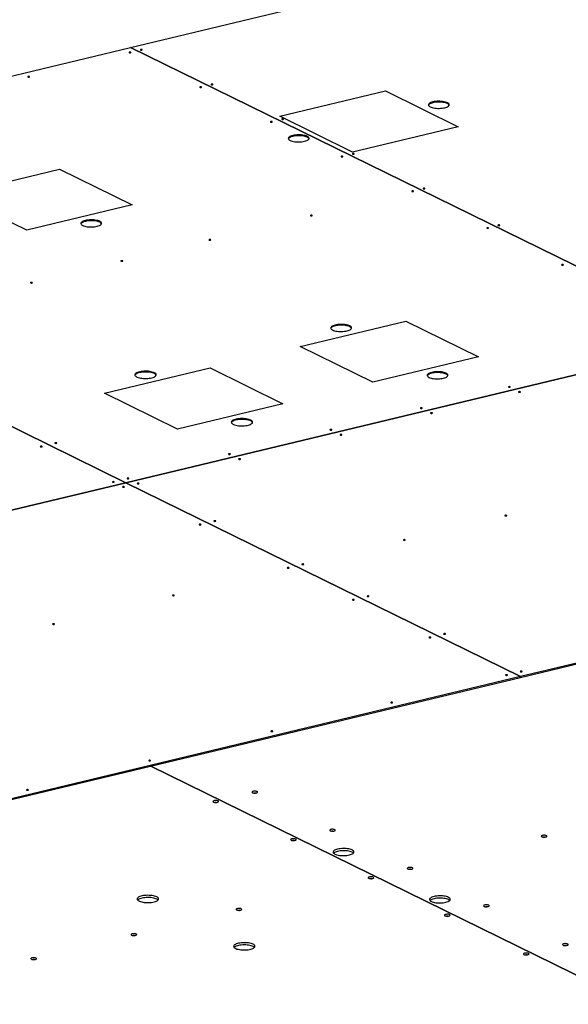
# Model space of a CAD drawing. Header units: millimetres. Extents: x 5 to 589, y 5 to 415.
# Tile 92 of 115: x 457 to 483, y 334 to 381. Entities that reach past the tile are written whole.
import ezdxf

# ---------------------------------------------------------------- set-up
doc = ezdxf.new("R2010")
doc.units = ezdxf.units.MM
doc.layers.add('TRAIT-FORT', color=4, linetype='Continuous', lineweight=25)

msp = doc.modelspace()

# ---------------------------------------------------------------- linework, layer by layer
at = {"layer": 'TRAIT-FORT', "color": 4, "linetype": 'Continuous', "lineweight": 25}
for p, q in [((462.09269, 380.16964), (494.42253, 387.91993)), ((433.28954, 373.26479), (462.09246, 380.16959)), ((462.09246, 380.16959), (490.65989, 366.14821)), ((490.66013, 366.14826), (462.09269, 380.16964)), ((462.0927, 380.16947), (462.09269, 380.16964)), ((469.26561, 376.85605), (474.34185, 378.07295)), ((474.34185, 378.07295), (477.84611, 376.353)), ((472.76987, 375.13609), (469.26561, 376.85605)), ((477.84611, 376.353), (472.76987, 375.13609)), ((453.58899, 373.09795), (458.66523, 374.31485)), ((458.66523, 374.31485), (462.16949, 372.59491)), ((433.28931, 373.26473), (461.85674, 359.24336)), ((461.85697, 359.24341), (433.28954, 373.26479)), ((457.09325, 371.378), (453.58899, 373.09795)), ((462.16949, 372.59491), (457.09325, 371.378)), ((470.24342, 365.79626), (475.31967, 367.01317)), ((475.31967, 367.01317), (478.82393, 365.29322)), ((490.65989, 366.14821), (461.85697, 359.24341)), ((461.85714, 359.24333), (490.66005, 366.14813)), ((473.74767, 364.07631), (470.24342, 365.79626)), ((478.82393, 365.29322), (473.74767, 364.07631)), ((460.83745, 363.54144), (465.91371, 364.75835)), ((465.91371, 364.75835), (469.41796, 363.03841)), ((464.3417, 361.8215), (460.83745, 363.54144)), ((469.41796, 363.03841), (464.3417, 361.8215)), ((461.85674, 359.24336), (432.23088, 352.14128)), ((432.23104, 352.1412), (461.8569, 359.24328)), ((461.85674, 359.24336), (461.85674, 359.24324)), ((461.8569, 359.24328), (480.84759, 349.92233)), ((461.85698, 359.24324), (461.85697, 359.24341)), ((480.84782, 349.92238), (461.85714, 359.24333)), ((461.85714, 359.24333), (461.85714, 359.24316)), ((509.65074, 356.82718), (480.84782, 349.92238)), ((480.848, 349.8821), (509.65092, 356.7869)), ((480.84759, 349.92233), (451.22173, 342.82025)), ((451.22191, 342.77997), (480.84777, 349.88205)), ((480.84777, 349.88205), (480.84759, 349.92233)), ((480.848, 349.8821), (480.84777, 349.88222)), ((480.84782, 349.92238), (480.848, 349.8821)), ((463.06724, 345.6196), (497.53664, 328.70144)), ((497.53711, 328.70155), (463.06771, 345.61971))]:
    msp.add_line(p, q, dxfattribs=at)
at = {"layer": 'TRAIT-FORT', "color": 4, "linetype": 'Continuous', "lineweight": 25, "flags": 128}
for points in [[(462.10202, 379.93472), (462.08922, 379.93891), (462.07264, 379.94109), (462.0548, 379.94093), (462.03843, 379.93845), (462.02601, 379.93403), (462.01943, 379.92834), (462.0197, 379.92225), (462.02678, 379.91668), (462.03958, 379.91249), (462.05616, 379.91031), (462.07399, 379.91047), (462.09037, 379.91296), (462.10279, 379.91738), (462.10936, 379.92307), (462.10909, 379.92916), (462.10202, 379.93472)], [(462.64281, 380.06436), (462.63001, 380.06855), (462.61343, 380.07073), (462.59559, 380.07057), (462.57922, 380.06809), (462.5668, 380.06367), (462.56023, 380.05798), (462.5605, 380.05189), (462.56757, 380.04633), (462.58037, 380.04213), (462.59695, 380.03995), (462.61479, 380.04012), (462.63116, 380.0426), (462.64358, 380.04702), (462.65016, 380.05271), (462.64989, 380.0588), (462.64281, 380.06436)], [(457.22312, 378.76512), (457.21031, 378.76931), (457.19373, 378.7715), (457.1759, 378.77133), (457.15953, 378.76885), (457.14711, 378.76443), (457.14053, 378.75874), (457.1408, 378.75265), (457.14788, 378.74709), (457.16068, 378.74289), (457.17726, 378.74071), (457.19509, 378.74088), (457.21147, 378.74336), (457.22389, 378.74778), (457.23046, 378.75347), (457.23019, 378.75956), (457.22312, 378.76512)], [(465.50075, 378.26657), (465.48795, 378.27076), (465.47137, 378.27294), (465.45353, 378.27277), (465.43716, 378.27029), (465.42474, 378.26587), (465.41816, 378.26018), (465.41843, 378.25409), (465.42551, 378.24853), (465.43831, 378.24434), (465.45489, 378.24216), (465.47273, 378.24232), (465.4891, 378.2448), (465.50152, 378.24922), (465.50809, 378.25491), (465.50782, 378.261), (465.50075, 378.26657)], [(466.04154, 378.39621), (466.02874, 378.4004), (466.01216, 378.40258), (465.99433, 378.40242), (465.97795, 378.39994), (465.96553, 378.39551), (465.95896, 378.38983), (465.95923, 378.38374), (465.9663, 378.37817), (465.9791, 378.37398), (465.99569, 378.3718), (466.01352, 378.37196), (466.02989, 378.37444), (466.04231, 378.37886), (466.04889, 378.38455), (466.04862, 378.39064), (466.04154, 378.39621)], [(477.32573, 377.50725), (477.28112, 377.52609), (477.22904, 377.54253), (477.17055, 377.55625), (477.10684, 377.56697), (477.03921, 377.57446), (476.96904, 377.57857), (476.89776, 377.57923), (476.82681, 377.57641), (476.75764, 377.57017), (476.69166, 377.56065), (476.63021, 377.54803), (476.57454, 377.53257), (476.52579, 377.51459), (476.48494, 377.49445), (476.45284, 377.47257), (476.43013, 377.44938), (476.41727, 377.42536), (476.41453, 377.401), (476.42197, 377.3768), (476.43942, 377.35324), (476.46655, 377.33082), (476.50278, 377.30997), (476.5474, 377.29113), (476.59948, 377.27469), (476.65797, 377.26097), (476.72167, 377.25025), (476.7893, 377.24276), (476.85947, 377.23865), (476.93076, 377.238), (477.00171, 377.24082), (477.07088, 377.24705), (477.13686, 377.25657), (477.19831, 377.26919), (477.25398, 377.28465), (477.30273, 377.30263), (477.34357, 377.32277), (477.37568, 377.34465), (477.39839, 377.36784), (477.41124, 377.39186), (477.41398, 377.41622), (477.40655, 377.44042), (477.38909, 377.46398), (477.36197, 377.48641), (477.32573, 377.50725)], [(477.32591, 377.46697), (477.2813, 377.48581), (477.22922, 377.50225), (477.17073, 377.51597), (477.10702, 377.52669), (477.03939, 377.53418), (476.96922, 377.53829), (476.89794, 377.53895), (476.82699, 377.53613), (476.75782, 377.52989), (476.69184, 377.52037), (476.63039, 377.50775), (476.57472, 377.49229), (476.52597, 377.47431), (476.48512, 377.45417), (476.45302, 377.43229), (476.43031, 377.4091), (476.41784, 377.38625)], [(468.89948, 376.59841), (468.88668, 376.6026), (468.8701, 376.60478), (468.85226, 376.60462), (468.83589, 376.60214), (468.82347, 376.59772), (468.8169, 376.59203), (468.81717, 376.58594), (468.82424, 376.58037), (468.83704, 376.57618), (468.85362, 376.574), (468.87146, 376.57416), (468.88783, 376.57665), (468.90025, 376.58107), (468.90683, 376.58676), (468.90656, 376.59285), (468.89948, 376.59841)], [(469.44028, 376.72805), (469.42747, 376.73224), (469.41089, 376.73442), (469.39306, 376.73426), (469.37668, 376.73178), (469.36426, 376.72736), (469.35769, 376.72167), (469.35796, 376.71558), (469.36503, 376.71002), (469.37784, 376.70582), (469.39442, 376.70364), (469.41225, 376.70381), (469.42863, 376.70629), (469.44105, 376.71071), (469.44762, 376.7164), (469.44735, 376.72249), (469.44028, 376.72805)], [(470.58655, 375.8917), (470.54194, 375.91054), (470.48986, 375.92698), (470.43137, 375.9407), (470.36766, 375.95141), (470.30004, 375.9589), (470.22987, 375.96302), (470.15858, 375.96367), (470.08763, 375.96085), (470.01846, 375.95462), (469.95248, 375.94509), (469.89103, 375.93248), (469.83536, 375.91702), (469.78661, 375.89904), (469.74577, 375.8789), (469.71366, 375.85701), (469.69095, 375.83383), (469.6781, 375.80981), (469.67536, 375.78545), (469.68279, 375.76125), (469.70025, 375.73769), (469.72737, 375.71526), (469.76361, 375.69442), (469.80822, 375.67558), (469.8603, 375.65913), (469.91879, 375.64542), (469.9825, 375.6347), (470.05012, 375.62721), (470.12029, 375.6231), (470.19158, 375.62244), (470.26253, 375.62526), (470.3317, 375.6315), (470.39768, 375.64102), (470.45913, 375.65364), (470.5148, 375.6691), (470.56355, 375.68708), (470.60439, 375.70722), (470.6365, 375.7291), (470.65921, 375.75229), (470.67207, 375.77631), (470.6748, 375.80067), (470.66737, 375.82487), (470.64991, 375.84843), (470.62279, 375.87085), (470.58655, 375.8917)], [(470.58673, 375.85142), (470.54212, 375.87026), (470.49004, 375.8867), (470.43155, 375.90042), (470.36784, 375.91114), (470.30022, 375.91863), (470.23005, 375.92274), (470.15876, 375.92339), (470.08781, 375.92057), (470.01864, 375.91434), (469.95266, 375.90481), (469.89121, 375.8922), (469.83554, 375.87674), (469.78679, 375.85876), (469.74595, 375.83862), (469.71384, 375.81673), (469.69113, 375.79355), (469.67866, 375.7707)], [(472.29821, 374.93026), (472.28541, 374.93445), (472.26883, 374.93663), (472.251, 374.93647), (472.23462, 374.93398), (472.2222, 374.92956), (472.21563, 374.92387), (472.2159, 374.91778), (472.22297, 374.91222), (472.23577, 374.90803), (472.25236, 374.90585), (472.27019, 374.90601), (472.28656, 374.90849), (472.29898, 374.91291), (472.30556, 374.9186), (472.30529, 374.92469), (472.29821, 374.93026)], [(472.83901, 375.0599), (472.82621, 375.06409), (472.80962, 375.06627), (472.79179, 375.06611), (472.77542, 375.06363), (472.763, 375.0592), (472.75642, 375.05352), (472.75669, 375.04743), (472.76377, 375.04186), (472.77657, 375.03767), (472.79315, 375.03549), (472.81098, 375.03565), (472.82736, 375.03813), (472.83978, 375.04255), (472.84635, 375.04824), (472.84608, 375.05433), (472.83901, 375.0599)], [(475.69695, 373.2621), (475.68414, 373.26629), (475.66756, 373.26847), (475.64973, 373.26831), (475.63335, 373.26583), (475.62093, 373.26141), (475.61436, 373.25572), (475.61463, 373.24963), (475.6217, 373.24406), (475.63451, 373.23987), (475.65109, 373.23769), (475.66892, 373.23785), (475.6853, 373.24034), (475.69771, 373.24476), (475.70429, 373.25045), (475.70402, 373.25654), (475.69695, 373.2621)], [(476.23774, 373.39174), (476.22494, 373.39593), (476.20836, 373.39812), (476.19052, 373.39795), (476.17415, 373.39547), (476.16173, 373.39105), (476.15515, 373.38536), (476.15542, 373.37927), (476.1625, 373.37371), (476.1753, 373.36951), (476.19188, 373.36733), (476.20972, 373.3675), (476.22609, 373.36998), (476.23851, 373.3744), (476.24508, 373.38009), (476.24481, 373.38618), (476.23774, 373.39174)], [(470.81804, 372.0925), (470.80524, 372.0967), (470.78866, 372.09888), (470.77083, 372.09871), (470.75445, 372.09623), (470.74203, 372.09181), (470.73546, 372.08612), (470.73573, 372.08003), (470.7428, 372.07447), (470.75561, 372.07028), (470.77219, 372.0681), (470.79002, 372.06826), (470.80639, 372.07074), (470.81881, 372.07516), (470.82539, 372.08085), (470.82512, 372.08694), (470.81804, 372.0925)], [(460.60984, 371.8056), (460.56523, 371.82443), (460.51315, 371.84088), (460.45466, 371.8546), (460.39095, 371.86531), (460.32332, 371.8728), (460.25315, 371.87692), (460.18187, 371.87757), (460.11092, 371.87475), (460.04175, 371.86852), (459.97577, 371.85899), (459.91432, 371.84637), (459.85865, 371.83092), (459.8099, 371.81294), (459.76905, 371.7928), (459.73695, 371.77091), (459.71424, 371.74773), (459.70138, 371.72371), (459.69864, 371.69935), (459.70608, 371.67515), (459.72353, 371.65159), (459.75066, 371.62916), (459.78689, 371.60832), (459.83151, 371.58948), (459.88359, 371.57303), (459.94208, 371.55931), (460.00578, 371.5486), (460.07341, 371.54111), (460.14358, 371.537), (460.21487, 371.53634), (460.28582, 371.53916), (460.35499, 371.5454), (460.42097, 371.55492), (460.48242, 371.56754), (460.53809, 371.583), (460.58684, 371.60098), (460.62768, 371.62112), (460.65978, 371.643), (460.6825, 371.66619), (460.69535, 371.69021), (460.69809, 371.71456), (460.69065, 371.73877), (460.6732, 371.76232), (460.64608, 371.78475), (460.60984, 371.8056)], [(460.61002, 371.76532), (460.56541, 371.78416), (460.51333, 371.8006), (460.45484, 371.81432), (460.39113, 371.82503), (460.3235, 371.83252), (460.25333, 371.83664), (460.18205, 371.83729), (460.1111, 371.83447), (460.04193, 371.82824), (459.97595, 371.81871), (459.9145, 371.80609), (459.85883, 371.79064), (459.81008, 371.77266), (459.76923, 371.75252), (459.73713, 371.73063), (459.71442, 371.70745), (459.70195, 371.6846)], [(479.83884, 371.62426), (479.82604, 371.62845), (479.80946, 371.63063), (479.79162, 371.63047), (479.77525, 371.62799), (479.76283, 371.62357), (479.75625, 371.61788), (479.75652, 371.61179), (479.7636, 371.60623), (479.7764, 371.60203), (479.79298, 371.59985), (479.81082, 371.60002), (479.82719, 371.6025), (479.83961, 371.60692), (479.84618, 371.61261), (479.84591, 371.6187), (479.83884, 371.62426)], [(479.29805, 371.49462), (479.28524, 371.49881), (479.26866, 371.50099), (479.25083, 371.50083), (479.23446, 371.49835), (479.22204, 371.49393), (479.21546, 371.48824), (479.21573, 371.48215), (479.22281, 371.47658), (479.23561, 371.47239), (479.25219, 371.47021), (479.27002, 371.47037), (479.2864, 371.47286), (479.29882, 371.47728), (479.30539, 371.48297), (479.30512, 371.48906), (479.29805, 371.49462)], [(465.93914, 370.92291), (465.92634, 370.9271), (465.90976, 370.92928), (465.89193, 370.92912), (465.87555, 370.92664), (465.86313, 370.92221), (465.85656, 370.91652), (465.85683, 370.91043), (465.8639, 370.90487), (465.8767, 370.90068), (465.89328, 370.8985), (465.91112, 370.89866), (465.92749, 370.90114), (465.93991, 370.90556), (465.94649, 370.91125), (465.94622, 370.91734), (465.93914, 370.92291)], [(461.70684, 369.90832), (461.69404, 369.91251), (461.67746, 369.91469), (461.65963, 369.91453), (461.64325, 369.91204), (461.63083, 369.90762), (461.62426, 369.90193), (461.62453, 369.89584), (461.6316, 369.89028), (461.6444, 369.88609), (461.66098, 369.88391), (461.67882, 369.88407), (461.69519, 369.88655), (461.70761, 369.89097), (461.71419, 369.89666), (461.71392, 369.90275), (461.70684, 369.90832)], [(482.89915, 369.72714), (482.88634, 369.73133), (482.86976, 369.73351), (482.85193, 369.73335), (482.83556, 369.73087), (482.82314, 369.72645), (482.81656, 369.72076), (482.81683, 369.71467), (482.82391, 369.7091), (482.83671, 369.70491), (482.85329, 369.70273), (482.87112, 369.70289), (482.8875, 369.70537), (482.89992, 369.7098), (482.90649, 369.71548), (482.90622, 369.72157), (482.89915, 369.72714)], [(457.35698, 368.86554), (457.34418, 368.86973), (457.3276, 368.87192), (457.30976, 368.87175), (457.29339, 368.86927), (457.28097, 368.86485), (457.27439, 368.85916), (457.27466, 368.85307), (457.28174, 368.84751), (457.29454, 368.84331), (457.31112, 368.84113), (457.32896, 368.8413), (457.34533, 368.84378), (457.35775, 368.8482), (457.36432, 368.85389), (457.36405, 368.85998), (457.35698, 368.86554)], [(472.62863, 366.78088), (472.58402, 366.79972), (472.53194, 366.81617), (472.47345, 366.82989), (472.40974, 366.8406), (472.34211, 366.84809), (472.27194, 366.8522), (472.20066, 366.85286), (472.12971, 366.85004), (472.06054, 366.8438), (471.99456, 366.83428), (471.93311, 366.82166), (471.87744, 366.8062), (471.82869, 366.78822), (471.78784, 366.76808), (471.75574, 366.7462), (471.73303, 366.72301), (471.72017, 366.69899), (471.71743, 366.67464), (471.72487, 366.65043), (471.74232, 366.62688), (471.76945, 366.60445), (471.80568, 366.5836), (471.8503, 366.56476), (471.90238, 366.54832), (471.96087, 366.5346), (472.02457, 366.52389), (472.0922, 366.5164), (472.16237, 366.51228), (472.23366, 366.51163), (472.30461, 366.51445), (472.37378, 366.52068), (472.43976, 366.53021), (472.50121, 366.54283), (472.55688, 366.55828), (472.60563, 366.57626), (472.64647, 366.5964), (472.67858, 366.61829), (472.70129, 366.64147), (472.71414, 366.66549), (472.71688, 366.68985), (472.70945, 366.71405), (472.69199, 366.73761), (472.66487, 366.76004), (472.62863, 366.78088)], [(472.62881, 366.7406), (472.5842, 366.75944), (472.53212, 366.77589), (472.47363, 366.78961), (472.40992, 366.80032), (472.34229, 366.80781), (472.27212, 366.81192), (472.20084, 366.81258), (472.12989, 366.80976), (472.06072, 366.80352), (471.99474, 366.794), (471.93329, 366.78138), (471.87762, 366.76592), (471.82887, 366.74794), (471.78802, 366.7278), (471.75592, 366.70592), (471.73321, 366.68273), (471.72074, 366.65988)], [(463.23202, 364.52828), (463.18724, 364.54725), (463.1351, 364.56387), (463.0766, 364.57783), (463.01289, 364.58885), (462.9452, 364.59672), (462.87487, 364.60127), (462.80324, 364.60244), (462.73173, 364.60018), (462.66171, 364.59455), (462.59456, 364.58566), (462.53157, 364.57367), (462.47399, 364.55883), (462.42292, 364.54141), (462.37936, 364.52177), (462.34415, 364.50028), (462.318, 364.47735), (462.30139, 364.45345), (462.29466, 364.42902), (462.29794, 364.40456), (462.31116, 364.38052), (462.33407, 364.35739), (462.36621, 364.33561), (462.40697, 364.3156), (462.45556, 364.29776), (462.51101, 364.28243), (462.57227, 364.26991), (462.63812, 364.26045), (462.7073, 364.25422), (462.77846, 364.25135), (462.8502, 364.2519), (462.92114, 364.25585), (462.98989, 364.26313), (463.05512, 364.2736), (463.11555, 364.28705), (463.17001, 364.30321), (463.21745, 364.32179), (463.25692, 364.34241), (463.28768, 364.36467), (463.30911, 364.38814), (463.32081, 364.41236), (463.32254, 364.43687), (463.31427, 364.46118), (463.29616, 364.48482), (463.26857, 364.50733), (463.23202, 364.52828)], [(463.2322, 364.488), (463.18742, 364.50697), (463.13528, 364.52359), (463.07678, 364.53755), (463.01307, 364.54857), (462.94538, 364.55644), (462.87505, 364.56099), (462.80342, 364.56216), (462.73191, 364.5599), (462.66189, 364.55427), (462.59474, 364.54538), (462.53175, 364.53339), (462.47417, 364.51855), (462.4231, 364.50113), (462.37954, 364.48149), (462.34433, 364.46), (462.31818, 364.43707), (462.30157, 364.41317), (462.29799, 364.4044)], [(477.26663, 364.50448), (477.22202, 364.52331), (477.16993, 364.53976), (477.11145, 364.55348), (477.04774, 364.56419), (476.98011, 364.57168), (476.90994, 364.5758), (476.83866, 364.57645), (476.7677, 364.57363), (476.69854, 364.5674), (476.63255, 364.55787), (476.5711, 364.54525), (476.51544, 364.5298), (476.46668, 364.51181), (476.42584, 364.49168), (476.39374, 364.46979), (476.37103, 364.4466), (476.35817, 364.42259), (476.35543, 364.39823), (476.36287, 364.37402), (476.38032, 364.35047), (476.40744, 364.32804), (476.44368, 364.30719), (476.48829, 364.28836), (476.54038, 364.27191), (476.59886, 364.25819), (476.66257, 364.24748), (476.7302, 364.23999), (476.80037, 364.23587), (476.87165, 364.23522), (476.9426, 364.23804), (477.01177, 364.24428), (477.07776, 364.2538), (477.13921, 364.26642), (477.19487, 364.28188), (477.24363, 364.29986), (477.28447, 364.31999), (477.31657, 364.34188), (477.33928, 364.36507), (477.35214, 364.38908), (477.35488, 364.41344), (477.34744, 364.43765), (477.32999, 364.4612), (477.30286, 364.48363), (477.26663, 364.50448)], [(477.26681, 364.4642), (477.2222, 364.48303), (477.17011, 364.49948), (477.11162, 364.5132), (477.04792, 364.52391), (476.98029, 364.5314), (476.91012, 364.53552), (476.83883, 364.53617), (476.76788, 364.53335), (476.69871, 364.52712), (476.63273, 364.51759), (476.57128, 364.50497), (476.51562, 364.48952), (476.46686, 364.47154), (476.42602, 364.4514), (476.39392, 364.42951), (476.37121, 364.40632), (476.35874, 364.38348)], [(480.34355, 363.85298), (480.33074, 363.85717), (480.31416, 363.85936), (480.29633, 363.85919), (480.27995, 363.85671), (480.26753, 363.85229), (480.26096, 363.8466), (480.26123, 363.84051), (480.2683, 363.83495), (480.28111, 363.83075), (480.29769, 363.82857), (480.31552, 363.82874), (480.3319, 363.83122), (480.34432, 363.83564), (480.35089, 363.84133), (480.35062, 363.84742), (480.34355, 363.85298)], [(480.83049, 363.61398), (480.81769, 363.61817), (480.80111, 363.62035), (480.78327, 363.62019), (480.7669, 363.61771), (480.75448, 363.61329), (480.7479, 363.6076), (480.74817, 363.60151), (480.75525, 363.59595), (480.76805, 363.59175), (480.78463, 363.58957), (480.80247, 363.58974), (480.81884, 363.59222), (480.83126, 363.59664), (480.83784, 363.60233), (480.83757, 363.60842), (480.83049, 363.61398)], [(476.11125, 362.83839), (476.09844, 362.84258), (476.08186, 362.84476), (476.06403, 362.8446), (476.04765, 362.84212), (476.03523, 362.8377), (476.02866, 362.83201), (476.02893, 362.82592), (476.036, 362.82036), (476.04881, 362.81616), (476.06539, 362.81398), (476.08322, 362.81415), (476.0996, 362.81663), (476.11202, 362.82105), (476.11859, 362.82674), (476.11832, 362.83283), (476.11125, 362.83839)], [(476.59819, 362.59939), (476.58539, 362.60358), (476.56881, 362.60576), (476.55097, 362.6056), (476.5346, 362.60312), (476.52218, 362.5987), (476.5156, 362.59301), (476.51587, 362.58692), (476.52295, 362.58136), (476.53575, 362.57716), (476.55233, 362.57498), (476.57017, 362.57515), (476.58654, 362.57763), (476.59896, 362.58205), (476.60554, 362.58774), (476.60527, 362.59383), (476.59819, 362.59939)], [(467.87002, 362.25187), (467.82524, 362.27084), (467.77309, 362.28747), (467.7146, 362.30142), (467.65088, 362.31244), (467.5832, 362.32031), (467.51286, 362.32487), (467.44124, 362.32603), (467.36972, 362.32377), (467.29971, 362.31814), (467.23256, 362.30925), (467.16957, 362.29726), (467.11198, 362.28242), (467.06091, 362.26501), (467.01735, 362.24536), (466.98215, 362.22387), (466.95599, 362.20095), (466.93939, 362.17704), (466.93266, 362.15262), (466.93594, 362.12815), (466.94916, 362.10412), (466.97206, 362.08098), (467.00421, 362.0592), (467.04497, 362.0392), (467.09355, 362.02135), (467.14901, 362.00602), (467.21026, 361.9935), (467.27612, 361.98404), (467.3453, 361.97781), (467.41645, 361.97494), (467.4882, 361.97549), (467.55914, 361.97944), (467.62789, 361.98672), (467.69312, 361.99719), (467.75355, 362.01064), (467.80801, 362.02681), (467.85544, 362.04538), (467.89492, 362.066), (467.92567, 362.08826), (467.94711, 362.11173), (467.9588, 362.13596), (467.96053, 362.16046), (467.95227, 362.18477), (467.93416, 362.20841), (467.90656, 362.23092), (467.87002, 362.25187)], [(467.8702, 362.21159), (467.82542, 362.23056), (467.77327, 362.24719), (467.71478, 362.26114), (467.65106, 362.27216), (467.58338, 362.28003), (467.51304, 362.28459), (467.44142, 362.28575), (467.3699, 362.28349), (467.29989, 362.27787), (467.23274, 362.26897), (467.16975, 362.25698), (467.11216, 362.24214), (467.06109, 362.22473), (467.01753, 362.20508), (466.98233, 362.18359), (466.95617, 362.16067), (466.93957, 362.13676), (466.93599, 362.12799)], [(471.76138, 361.79562), (471.74858, 361.79981), (471.732, 361.80199), (471.71416, 361.80183), (471.69779, 361.79935), (471.68537, 361.79493), (471.6788, 361.78924), (471.67907, 361.78315), (471.68614, 361.77758), (471.69894, 361.77339), (471.71552, 361.77121), (471.73336, 361.77137), (471.74973, 361.77385), (471.76215, 361.77828), (471.76873, 361.78396), (471.76846, 361.79006), (471.76138, 361.79562)], [(458.53462, 361.15905), (458.52182, 361.16324), (458.50524, 361.16542), (458.4874, 361.16526), (458.47103, 361.16278), (458.45861, 361.15835), (458.45204, 361.15267), (458.45231, 361.14658), (458.45938, 361.14101), (458.47218, 361.13682), (458.48876, 361.13464), (458.5066, 361.1348), (458.52297, 361.13728), (458.53539, 361.1417), (458.54197, 361.14739), (458.5417, 361.15348), (458.53462, 361.15905)], [(472.24833, 361.55662), (472.23552, 361.56081), (472.21894, 361.56299), (472.20111, 361.56283), (472.18474, 361.56035), (472.17232, 361.55593), (472.16574, 361.55024), (472.16601, 361.54415), (472.17309, 361.53858), (472.18589, 361.53439), (472.20247, 361.53221), (472.2203, 361.53237), (472.23668, 361.53485), (472.2491, 361.53928), (472.25567, 361.54496), (472.2554, 361.55105), (472.24833, 361.55662)], [(457.82924, 360.98995), (457.81644, 360.99414), (457.79986, 360.99632), (457.78202, 360.99616), (457.76565, 360.99368), (457.75323, 360.98926), (457.74665, 360.98357), (457.74692, 360.97748), (457.754, 360.97191), (457.7668, 360.96772), (457.78338, 360.96554), (457.80121, 360.9657), (457.81759, 360.96818), (457.83001, 360.97261), (457.83658, 360.97829), (457.83631, 360.98439), (457.82924, 360.98995)], [(466.88248, 360.62602), (466.86968, 360.63021), (466.8531, 360.63239), (466.83526, 360.63223), (466.81889, 360.62975), (466.80647, 360.62533), (466.79989, 360.61964), (466.80016, 360.61355), (466.80724, 360.60799), (466.82004, 360.60379), (466.83662, 360.60161), (466.85446, 360.60178), (466.87083, 360.60426), (466.88325, 360.60868), (466.88983, 360.61437), (466.88956, 360.62046), (466.88248, 360.62602)], [(467.36943, 360.38702), (467.35662, 360.39121), (467.34004, 360.39339), (467.32221, 360.39323), (467.30583, 360.39075), (467.29341, 360.38633), (467.28684, 360.38064), (467.28711, 360.37455), (467.29418, 360.36898), (467.30699, 360.36479), (467.32357, 360.36261), (467.3414, 360.36278), (467.35778, 360.36526), (467.3702, 360.36968), (467.37677, 360.37537), (467.3765, 360.38146), (467.36943, 360.38702)], [(461.2982, 359.28733), (461.28539, 359.29152), (461.26881, 359.2937), (461.25098, 359.29354), (461.23461, 359.29106), (461.22219, 359.28663), (461.21561, 359.28094), (461.21588, 359.27485), (461.22296, 359.26929), (461.23576, 359.2651), (461.25234, 359.26292), (461.27017, 359.26308), (461.28655, 359.26556), (461.29897, 359.26998), (461.30554, 359.27567), (461.30527, 359.28176), (461.2982, 359.28733)], [(462.00358, 359.45643), (461.99078, 359.46062), (461.9742, 359.4628), (461.95636, 359.46263), (461.93999, 359.46015), (461.92757, 359.45573), (461.92099, 359.45004), (461.92126, 359.44395), (461.92834, 359.43839), (461.94114, 359.4342), (461.95772, 359.43202), (461.97556, 359.43218), (461.99193, 359.43466), (462.00435, 359.43908), (462.01092, 359.44477), (462.01065, 359.45086), (462.00358, 359.45643)], [(461.78514, 359.04833), (461.77234, 359.05252), (461.75576, 359.0547), (461.73792, 359.05454), (461.72155, 359.05205), (461.70913, 359.04763), (461.70255, 359.04194), (461.70283, 359.03585), (461.7099, 359.03029), (461.7227, 359.0261), (461.73928, 359.02392), (461.75712, 359.02408), (461.77349, 359.02656), (461.78591, 359.03098), (461.79249, 359.03667), (461.79222, 359.04276), (461.78514, 359.04833)], [(462.49052, 359.21742), (462.47772, 359.22162), (462.46114, 359.2238), (462.44331, 359.22363), (462.42693, 359.22115), (462.41451, 359.21673), (462.40794, 359.21104), (462.40821, 359.20495), (462.41528, 359.19939), (462.42809, 359.1952), (462.44467, 359.19302), (462.4625, 359.19318), (462.47887, 359.19566), (462.49129, 359.20008), (462.49787, 359.20577), (462.4976, 359.21186), (462.49052, 359.21742)], [(466.17507, 357.40899), (466.16227, 357.41318), (466.14569, 357.41536), (466.12786, 357.41519), (466.11148, 357.41271), (466.09906, 357.40829), (466.09249, 357.4026), (466.09276, 357.39651), (466.09983, 357.39095), (466.11263, 357.38676), (466.12922, 357.38458), (466.14705, 357.38474), (466.16342, 357.38722), (466.17584, 357.39164), (466.18242, 357.39733), (466.18215, 357.40342), (466.17507, 357.40899)], [(480.17104, 357.66802), (480.15824, 357.67221), (480.14166, 357.67439), (480.12383, 357.67422), (480.10745, 357.67174), (480.09503, 357.66732), (480.08846, 357.66163), (480.08873, 357.65554), (480.0958, 357.64998), (480.10861, 357.64579), (480.12519, 357.64361), (480.14302, 357.64377), (480.15939, 357.64625), (480.17181, 357.65067), (480.17839, 357.65636), (480.17812, 357.66245), (480.17104, 357.66802)], [(465.46969, 357.23989), (465.45689, 357.24408), (465.44031, 357.24626), (465.42247, 357.2461), (465.4061, 357.24362), (465.39368, 357.23919), (465.3871, 357.2335), (465.38737, 357.22741), (465.39445, 357.22185), (465.40725, 357.21766), (465.42383, 357.21548), (465.44167, 357.21564), (465.45804, 357.21812), (465.47046, 357.22254), (465.47704, 357.22823), (465.47677, 357.23432), (465.46969, 357.23989)], [(475.29214, 356.49842), (475.27934, 356.50261), (475.26276, 356.50479), (475.24493, 356.50463), (475.22855, 356.50215), (475.21613, 356.49772), (475.20956, 356.49204), (475.20983, 356.48595), (475.2169, 356.48038), (475.2297, 356.47619), (475.24629, 356.47401), (475.26412, 356.47417), (475.28049, 356.47665), (475.29291, 356.48107), (475.29949, 356.48676), (475.29922, 356.49285), (475.29214, 356.49842)], [(469.70786, 355.15972), (469.69506, 355.16391), (469.67848, 355.16609), (469.66064, 355.16593), (469.64427, 355.16345), (469.63185, 355.15903), (469.62527, 355.15334), (469.62554, 355.14725), (469.63262, 355.14169), (469.64542, 355.13749), (469.662, 355.13531), (469.67984, 355.13548), (469.69621, 355.13796), (469.70863, 355.14238), (469.7152, 355.14807), (469.71493, 355.15416), (469.70786, 355.15972)], [(470.41324, 355.32882), (470.40044, 355.33301), (470.38386, 355.33519), (470.36603, 355.33503), (470.34965, 355.33255), (470.33723, 355.32813), (470.33066, 355.32244), (470.33093, 355.31635), (470.338, 355.31078), (470.3508, 355.30659), (470.36738, 355.30441), (470.38522, 355.30457), (470.40159, 355.30706), (470.41401, 355.31148), (470.42059, 355.31717), (470.42032, 355.32326), (470.41324, 355.32882)], [(464.18236, 353.83512), (464.16955, 353.83931), (464.15297, 353.84149), (464.13514, 353.84133), (464.11877, 353.83885), (464.10635, 353.83443), (464.09977, 353.82874), (464.10004, 353.82265), (464.10712, 353.81708), (464.11992, 353.81289), (464.1365, 353.81071), (464.15433, 353.81087), (464.17071, 353.81335), (464.18313, 353.81777), (464.1897, 353.82346), (464.18943, 353.82955), (464.18236, 353.83512)], [(472.83879, 353.62301), (472.82599, 353.6272), (472.80941, 353.62938), (472.79157, 353.62922), (472.7752, 353.62674), (472.76278, 353.62232), (472.7562, 353.61663), (472.75647, 353.61054), (472.76355, 353.60497), (472.77635, 353.60078), (472.79293, 353.5986), (472.81077, 353.59876), (472.82714, 353.60124), (472.83956, 353.60567), (472.84613, 353.61135), (472.84586, 353.61744), (472.83879, 353.62301)], [(473.54417, 353.79211), (473.53137, 353.7963), (473.51479, 353.79848), (473.49696, 353.79832), (473.48058, 353.79584), (473.46816, 353.79141), (473.46159, 353.78573), (473.46186, 353.77963), (473.46893, 353.77407), (473.48173, 353.76988), (473.49831, 353.7677), (473.51615, 353.76786), (473.53252, 353.77034), (473.54494, 353.77476), (473.55152, 353.78045), (473.55125, 353.78654), (473.54417, 353.79211)], [(458.42173, 352.45415), (458.40892, 352.45834), (458.39234, 352.46052), (458.37451, 352.46036), (458.35814, 352.45788), (458.34572, 352.45346), (458.33914, 352.44777), (458.33941, 352.44168), (458.34649, 352.43611), (458.35929, 352.43192), (458.37587, 352.42974), (458.3937, 352.4299), (458.41008, 352.43238), (458.4225, 352.4368), (458.42907, 352.44249), (458.4288, 352.44858), (458.42173, 352.45415)], [(476.52334, 351.81457), (476.51054, 351.81876), (476.49396, 351.82094), (476.47612, 351.82078), (476.45975, 351.8183), (476.44733, 351.81388), (476.44075, 351.80819), (476.44102, 351.8021), (476.4481, 351.79653), (476.4609, 351.79234), (476.47748, 351.79016), (476.49532, 351.79032), (476.51169, 351.79281), (476.52411, 351.79723), (476.53068, 351.80292), (476.53041, 351.80901), (476.52334, 351.81457)], [(477.22872, 351.98367), (477.21592, 351.98786), (477.19934, 351.99004), (477.18151, 351.98988), (477.16513, 351.9874), (477.15271, 351.98298), (477.14614, 351.97729), (477.14641, 351.9712), (477.15348, 351.96563), (477.16628, 351.96144), (477.18286, 351.95926), (477.2007, 351.95942), (477.21707, 351.9619), (477.22949, 351.96632), (477.23607, 351.97201), (477.2358, 351.9781), (477.22872, 351.98367)], [(480.20789, 350.00613), (480.19509, 350.01032), (480.17851, 350.0125), (480.16067, 350.01234), (480.1443, 350.00986), (480.13188, 350.00544), (480.1253, 349.99975), (480.12557, 349.99366), (480.13265, 349.98809), (480.14545, 349.9839), (480.16203, 349.98172), (480.17986, 349.98189), (480.19624, 349.98437), (480.20866, 349.98879), (480.21523, 349.99448), (480.21496, 350.00057), (480.20789, 350.00613)], [(480.91327, 350.17523), (480.90047, 350.17942), (480.88389, 350.1816), (480.86605, 350.18144), (480.84968, 350.17896), (480.83726, 350.17454), (480.83069, 350.16885), (480.83096, 350.16276), (480.83803, 350.15719), (480.85083, 350.153), (480.86741, 350.15082), (480.88525, 350.15098), (480.90162, 350.15346), (480.91404, 350.15789), (480.92062, 350.16357), (480.92035, 350.16967), (480.91327, 350.17523)], [(474.68239, 348.68153), (474.66958, 348.68572), (474.653, 348.6879), (474.63517, 348.68774), (474.6188, 348.68526), (474.60638, 348.68083), (474.5998, 348.67514), (474.60007, 348.66905), (474.60714, 348.66349), (474.61995, 348.6593), (474.63653, 348.65712), (474.65436, 348.65728), (474.67074, 348.65976), (474.68316, 348.66418), (474.68973, 348.66987), (474.68946, 348.67596), (474.68239, 348.68153)], [(468.92176, 347.30056), (468.90895, 347.30475), (468.89237, 347.30693), (468.87454, 347.30677), (468.85816, 347.30429), (468.84574, 347.29986), (468.83917, 347.29417), (468.83944, 347.28808), (468.84651, 347.28252), (468.85932, 347.27833), (468.8759, 347.27615), (468.89373, 347.27631), (468.91011, 347.27879), (468.92253, 347.28321), (468.9291, 347.2889), (468.92883, 347.29499), (468.92176, 347.30056)], [(463.04356, 345.8914), (463.03076, 345.8956), (463.01418, 345.89778), (462.99634, 345.89761), (462.97997, 345.89513), (462.96755, 345.89071), (462.96098, 345.88502), (462.96125, 345.87893), (462.96832, 345.87337), (462.98112, 345.86918), (462.9977, 345.867), (463.01554, 345.86716), (463.03191, 345.86964), (463.04433, 345.87406), (463.05091, 345.87975), (463.05064, 345.88584), (463.04356, 345.8914)], [(457.16537, 344.48225), (457.15256, 344.48644), (457.13598, 344.48862), (457.11815, 344.48846), (457.10178, 344.48598), (457.08936, 344.48156), (457.08278, 344.47587), (457.08305, 344.46978), (457.09013, 344.46421), (457.10293, 344.46002), (457.11951, 344.45784), (457.13734, 344.458), (457.15372, 344.46049), (457.16614, 344.46491), (457.17271, 344.4706), (457.17244, 344.47669), (457.16537, 344.48225)], [(468.17727, 344.39464), (468.1513, 344.40412), (468.11848, 344.41068), (468.08147, 344.41379), (468.04327, 344.41321), (468.00698, 344.40898), (467.97552, 344.40144), (467.95146, 344.3912), (467.93674, 344.3791), (467.93255, 344.3661), (467.93923, 344.35328), (467.95625, 344.34166), (467.98222, 344.33218), (468.01504, 344.32562), (468.05205, 344.3225), (468.09025, 344.32308), (468.12654, 344.32731), (468.158, 344.33486), (468.18206, 344.34509), (468.19678, 344.3572), (468.20097, 344.37019), (468.19429, 344.38302), (468.17727, 344.39464)], [(466.29625, 343.94371), (466.27028, 343.95319), (466.23746, 343.95975), (466.20045, 343.96286), (466.16225, 343.96228), (466.12595, 343.95805), (466.0945, 343.95051), (466.07044, 343.94027), (466.05571, 343.92817), (466.05153, 343.91518), (466.05821, 343.90235), (466.07523, 343.89073), (466.1012, 343.88125), (466.13401, 343.87469), (466.17102, 343.87157), (466.20922, 343.87215), (466.24552, 343.87639), (466.27698, 343.88393), (466.30104, 343.89416), (466.31576, 343.90627), (466.31995, 343.91926), (466.31326, 343.93209), (466.29625, 343.94371)], [(471.91051, 342.5623), (471.88454, 342.57178), (471.85173, 342.57834), (471.81472, 342.58145), (471.77652, 342.58087), (471.74022, 342.57664), (471.70876, 342.5691), (471.6847, 342.55886), (471.66998, 342.54676), (471.66579, 342.53377), (471.67248, 342.52094), (471.68949, 342.50932), (471.71546, 342.49984), (471.74828, 342.49328), (471.78529, 342.49016), (471.82349, 342.49074), (471.85979, 342.49498), (471.89124, 342.50252), (471.91531, 342.51275), (471.93003, 342.52486), (471.93422, 342.53785), (471.92753, 342.55068), (471.91051, 342.5623)], [(482.08626, 342.27439), (482.06029, 342.28387), (482.02747, 342.29043), (481.99046, 342.29355), (481.95226, 342.29297), (481.91596, 342.28873), (481.88451, 342.28119), (481.86045, 342.27096), (481.84573, 342.25885), (481.84154, 342.24586), (481.84822, 342.23303), (481.86524, 342.22141), (481.89121, 342.21193), (481.92403, 342.20537), (481.96103, 342.20225), (481.99924, 342.20284), (482.03553, 342.20707), (482.06699, 342.21461), (482.09105, 342.22485), (482.10577, 342.23695), (482.10996, 342.24994), (482.10328, 342.26277), (482.08626, 342.27439)], [(470.02949, 342.11137), (470.00352, 342.12085), (469.9707, 342.12741), (469.9337, 342.13053), (469.89549, 342.12994), (469.8592, 342.12571), (469.82774, 342.11817), (469.80368, 342.10793), (469.78896, 342.09583), (469.78477, 342.08284), (469.79145, 342.07001), (469.80847, 342.05839), (469.83444, 342.04891), (469.86726, 342.04235), (469.90427, 342.03923), (469.94247, 342.03981), (469.97877, 342.04405), (470.01022, 342.05159), (470.03428, 342.06182), (470.049, 342.07393), (470.05319, 342.08692), (470.04651, 342.09975), (470.02949, 342.11137)], [(472.74118, 341.58618), (472.69656, 341.60502), (472.64448, 341.62146), (472.58599, 341.63518), (472.52229, 341.6459), (472.45466, 341.65339), (472.38449, 341.6575), (472.3132, 341.65815), (472.24225, 341.65533), (472.17308, 341.6491), (472.1071, 341.63958), (472.04565, 341.62696), (471.98998, 341.6115), (471.94123, 341.59352), (471.90039, 341.57338), (471.86828, 341.5515), (471.84557, 341.52831), (471.83272, 341.50429), (471.82998, 341.47993), (471.83741, 341.45573), (471.85487, 341.43217), (471.88199, 341.40974), (471.91823, 341.3889), (471.96284, 341.37006), (472.01492, 341.35362), (472.07341, 341.3399), (472.13712, 341.32918), (472.20474, 341.32169), (472.27492, 341.31758), (472.3462, 341.31692), (472.41715, 341.31974), (472.48632, 341.32598), (472.5523, 341.3355), (472.61375, 341.34812), (472.66942, 341.36358), (472.71817, 341.38156), (472.75902, 341.4017), (472.79112, 341.42358), (472.81383, 341.44677), (472.82669, 341.47079), (472.82943, 341.49515), (472.82199, 341.51935), (472.80453, 341.54291), (472.77741, 341.56533), (472.74118, 341.58618)], [(472.74166, 341.47877), (472.69704, 341.4976), (472.64496, 341.51405), (472.58647, 341.52777), (472.52277, 341.53848), (472.45514, 341.54597), (472.38497, 341.55009), (472.31368, 341.55074), (472.24273, 341.54792), (472.17356, 341.54169), (472.10758, 341.53216), (472.04613, 341.51954), (471.99046, 341.50409), (471.94171, 341.48611), (471.90087, 341.46597), (471.86876, 341.44408), (471.85532, 341.43171)], [(472.80457, 341.43595), (472.77789, 341.45792), (472.74166, 341.47877)], [(475.64376, 340.72996), (475.61779, 340.73944), (475.58497, 340.746), (475.54796, 340.74912), (475.50976, 340.74853), (475.47346, 340.7443), (475.44201, 340.73676), (475.41795, 340.72652), (475.40322, 340.71442), (475.39904, 340.70143), (475.40572, 340.6886), (475.42274, 340.67698), (475.44871, 340.6675), (475.48153, 340.66094), (475.51853, 340.65782), (475.55673, 340.6584), (475.59303, 340.66264), (475.62449, 340.67018), (475.64855, 340.68041), (475.66327, 340.69252), (475.66746, 340.70551), (475.66077, 340.71834), (475.64376, 340.72996)], [(473.76274, 340.27903), (473.73677, 340.28851), (473.70395, 340.29507), (473.66694, 340.29819), (473.62874, 340.29761), (473.59244, 340.29337), (473.56099, 340.28583), (473.53692, 340.27559), (473.5222, 340.26349), (473.51801, 340.2505), (473.5247, 340.23767), (473.54172, 340.22605), (473.56768, 340.21657), (473.6005, 340.21001), (473.63751, 340.20689), (473.67571, 340.20748), (473.71201, 340.21171), (473.74346, 340.21925), (473.76753, 340.22949), (473.78225, 340.24159), (473.78644, 340.25458), (473.77975, 340.26741), (473.76274, 340.27903)], [(463.34457, 339.33357), (463.29979, 339.35254), (463.24764, 339.36917), (463.18914, 339.38313), (463.12543, 339.39415), (463.05775, 339.40201), (462.98741, 339.40657), (462.91579, 339.40773), (462.84427, 339.40548), (462.77426, 339.39985), (462.7071, 339.39095), (462.64412, 339.37897), (462.58653, 339.36412), (462.53546, 339.34671), (462.4919, 339.32707), (462.4567, 339.30557), (462.43054, 339.28265), (462.41394, 339.25875), (462.40721, 339.23432), (462.41048, 339.20985), (462.4237, 339.18582), (462.44661, 339.16269), (462.47876, 339.14091), (462.51952, 339.1209), (462.5681, 339.10306), (462.62356, 339.08773), (462.68481, 339.07521), (462.75067, 339.06574), (462.81985, 339.05952), (462.891, 339.05665), (462.96275, 339.0572), (463.03369, 339.06115), (463.10244, 339.06843), (463.16766, 339.07889), (463.2281, 339.09234), (463.28256, 339.10851), (463.32999, 339.12708), (463.36947, 339.1477), (463.40022, 339.16997), (463.42166, 339.19344), (463.43335, 339.21766), (463.43508, 339.24217), (463.42681, 339.26648), (463.4087, 339.29012), (463.38111, 339.31263), (463.34457, 339.33357)], [(477.37917, 339.30977), (477.33456, 339.32861), (477.28248, 339.34506), (477.22399, 339.35877), (477.16028, 339.36949), (477.09266, 339.37698), (477.02249, 339.38109), (476.9512, 339.38175), (476.88025, 339.37893), (476.81108, 339.37269), (476.7451, 339.36317), (476.68365, 339.35055), (476.62798, 339.33509), (476.57923, 339.31711), (476.53839, 339.29697), (476.50628, 339.27509), (476.48357, 339.2519), (476.47071, 339.22788), (476.46798, 339.20352), (476.47541, 339.17932), (476.49287, 339.15577), (476.51999, 339.13334), (476.55623, 339.11249), (476.60084, 339.09365), (476.65292, 339.07721), (476.71141, 339.06349), (476.77512, 339.05278), (476.84274, 339.04529), (476.91291, 339.04117), (476.9842, 339.04052), (477.05515, 339.04334), (477.12432, 339.04957), (477.1903, 339.0591), (477.25175, 339.07171), (477.30742, 339.08717), (477.35617, 339.10515), (477.39701, 339.12529), (477.42912, 339.14718), (477.45183, 339.17036), (477.46468, 339.19438), (477.46742, 339.21874), (477.45999, 339.24294), (477.44253, 339.2665), (477.41541, 339.28893), (477.37917, 339.30977)], [(463.34505, 339.22616), (463.30027, 339.24513), (463.24812, 339.26176), (463.18962, 339.27572), (463.12591, 339.28673), (463.05823, 339.2946), (462.98789, 339.29916), (462.91627, 339.30032), (462.84475, 339.29807), (462.77474, 339.29244), (462.70758, 339.28354), (462.6446, 339.27156), (462.58701, 339.25671), (462.53594, 339.2393), (462.49238, 339.21965), (462.45718, 339.19816), (462.43193, 339.17622)], [(477.37965, 339.20236), (477.33504, 339.2212), (477.28296, 339.23764), (477.22447, 339.25136), (477.16076, 339.26208), (477.09314, 339.26957), (477.02297, 339.27368), (476.95168, 339.27433), (476.88073, 339.27151), (476.81156, 339.26528), (476.74558, 339.25576), (476.68413, 339.24314), (476.62846, 339.22768), (476.57971, 339.2097), (476.53886, 339.18956), (476.50676, 339.16768), (476.49331, 339.15531)], [(477.44256, 339.15955), (477.41589, 339.18152), (477.37965, 339.20236)], [(479.31208, 338.92949), (479.28611, 338.93897), (479.25329, 338.94553), (479.21628, 338.94864), (479.17808, 338.94806), (479.14178, 338.94383), (479.11033, 338.93629), (479.08626, 338.92605), (479.07154, 338.91395), (479.06735, 338.90095), (479.07404, 338.88813), (479.09106, 338.8765), (479.11702, 338.86703), (479.14984, 338.86047), (479.18685, 338.85735), (479.22505, 338.85793), (479.26135, 338.86216), (479.2928, 338.8697), (479.31687, 338.87994), (479.33159, 338.89205), (479.33578, 338.90504), (479.32909, 338.91787), (479.31208, 338.92949)], [(467.41429, 338.75715), (467.38832, 338.76662), (467.3555, 338.77318), (467.31849, 338.7763), (467.28029, 338.77572), (467.24399, 338.77149), (467.21254, 338.76395), (467.18847, 338.75371), (467.17375, 338.7416), (467.16956, 338.72861), (467.17625, 338.71578), (467.19327, 338.70416), (467.21923, 338.69469), (467.25205, 338.68812), (467.28906, 338.68501), (467.32726, 338.68559), (467.36356, 338.68982), (467.39501, 338.69736), (467.41908, 338.7076), (467.4338, 338.71971), (467.43799, 338.7327), (467.4313, 338.74552), (467.41429, 338.75715)], [(477.43105, 338.47856), (477.40508, 338.48804), (477.37227, 338.4946), (477.33526, 338.49771), (477.29706, 338.49713), (477.26076, 338.4929), (477.2293, 338.48536), (477.20524, 338.47512), (477.19052, 338.46302), (477.18633, 338.45002), (477.19302, 338.4372), (477.21003, 338.42558), (477.236, 338.4161), (477.26882, 338.40954), (477.30583, 338.40642), (477.34403, 338.407), (477.38033, 338.41124), (477.41178, 338.41878), (477.43585, 338.42901), (477.45057, 338.44112), (477.45475, 338.45411), (477.44807, 338.46694), (477.43105, 338.47856)], [(462.35904, 337.54528), (462.33307, 337.55475), (462.30025, 337.56131), (462.26324, 337.56443), (462.22504, 337.56385), (462.18874, 337.55962), (462.15729, 337.55208), (462.13323, 337.54184), (462.11851, 337.52973), (462.11432, 337.51674), (462.121, 337.50391), (462.13802, 337.49229), (462.16399, 337.48282), (462.19681, 337.47625), (462.23381, 337.47314), (462.27202, 337.47372), (462.30831, 337.47795), (462.33977, 337.48549), (462.36383, 337.49573), (462.37855, 337.50783), (462.38274, 337.52083), (462.37605, 337.53365), (462.35904, 337.54528)], [(467.98257, 337.05717), (467.93778, 337.07614), (467.88564, 337.09276), (467.82714, 337.10672), (467.76343, 337.11774), (467.69575, 337.12561), (467.62541, 337.13016), (467.55379, 337.13133), (467.48227, 337.12907), (467.41225, 337.12344), (467.3451, 337.11455), (467.28212, 337.10256), (467.22453, 337.08772), (467.17346, 337.0703), (467.1299, 337.05066), (467.0947, 337.02917), (467.06854, 337.00624), (467.05193, 336.98234), (467.0452, 336.95791), (467.04848, 336.93345), (467.0617, 336.90941), (467.08461, 336.88628), (467.11676, 336.8645), (467.15752, 336.84449), (467.2061, 336.82665), (467.26156, 336.81132), (467.32281, 336.7988), (467.38867, 336.78934), (467.45785, 336.78311), (467.529, 336.78024), (467.60074, 336.78079), (467.67168, 336.78474), (467.74043, 336.79202), (467.80566, 336.80249), (467.86609, 336.81593), (467.92056, 336.8321), (467.96799, 336.85068), (468.00746, 336.8713), (468.03822, 336.89356), (468.05965, 336.91703), (468.07135, 336.94125), (468.07308, 336.96576), (468.06481, 336.99007), (468.0467, 337.01371), (468.01911, 337.03622), (467.98257, 337.05717)], [(467.98305, 336.94975), (467.93826, 336.96872), (467.88612, 336.98535), (467.82762, 336.99931), (467.76391, 337.01033), (467.69623, 337.01819), (467.62589, 337.02275), (467.55426, 337.02391), (467.48275, 337.02166), (467.41273, 337.01603), (467.34558, 337.00713), (467.2826, 336.99515), (467.22501, 336.9803), (467.17394, 336.96289), (467.13038, 336.94325), (467.09518, 336.92175), (467.06992, 336.89981)], [(483.11025, 337.06528), (483.08428, 337.07476), (483.05146, 337.08132), (483.01445, 337.08444), (482.97625, 337.08386), (482.93995, 337.07962), (482.9085, 337.07208), (482.88443, 337.06185), (482.86971, 337.04974), (482.86552, 337.03675), (482.87221, 337.02392), (482.88923, 337.0123), (482.91519, 337.00282), (482.94801, 336.99626), (482.98502, 336.99314), (483.02322, 336.99373), (483.05952, 336.99796), (483.09097, 337.0055), (483.11504, 337.01574), (483.12976, 337.02784), (483.13395, 337.04083), (483.12726, 337.05366), (483.11025, 337.06528)], [(481.22922, 336.61435), (481.20325, 336.62383), (481.17044, 336.63039), (481.13343, 336.63351), (481.09523, 336.63293), (481.05893, 336.62869), (481.02747, 336.62115), (481.00341, 336.61092), (480.98869, 336.59881), (480.9845, 336.58582), (480.99119, 336.57299), (481.0082, 336.56137), (481.03417, 336.55189), (481.06699, 336.54533), (481.104, 336.54222), (481.1422, 336.5428), (481.1785, 336.54703), (481.20995, 336.55457), (481.23402, 336.56481), (481.24874, 336.57691), (481.25292, 336.58991), (481.24624, 336.60273), (481.22922, 336.61435)], [(457.53892, 336.38977), (457.51295, 336.39925), (457.48013, 336.40581), (457.44312, 336.40892), (457.40492, 336.40834), (457.36862, 336.40411), (457.33717, 336.39657), (457.31311, 336.38633), (457.29839, 336.37423), (457.2942, 336.36123), (457.30088, 336.34841), (457.3179, 336.33679), (457.34387, 336.32731), (457.37669, 336.32075), (457.4137, 336.31763), (457.4519, 336.31821), (457.48819, 336.32244), (457.51965, 336.32999), (457.54371, 336.34022), (457.55843, 336.35233), (457.56262, 336.36532), (457.55594, 336.37815), (457.53892, 336.38977)]]:
    msp.add_lwpolyline(points, dxfattribs=at)
at = {"layer": 'TRAIT-FORT', "color": 4, "linetype": 'Continuous', "lineweight": 25}
for centre, radius, start, end in [((477.27516, 377.32503), 0.15075, 25.822755, 70.32581), ((470.53598, 375.70947), 0.15075, 25.822756, 70.32581), ((460.55927, 371.62337), 0.15075, 25.822753, 70.325811), ((472.57806, 366.59866), 0.15075, 25.822756, 70.32581), ((463.17957, 364.34166), 0.15552, 25.643627, 70.219399), ((477.21606, 364.32225), 0.15075, 25.822755, 70.32581), ((467.81757, 362.06525), 0.15552, 25.643629, 70.219399), ((468.06776, 344.14323), 0.1811, 82.939975, 97.571947), ((466.18674, 343.69213), 0.18127, 83.061116, 97.45078), ((471.80101, 342.3104), 0.18159, 83.283593, 97.228255), ((469.91999, 341.85948), 0.18158, 83.27881, 97.233039), ((481.97675, 342.02323), 0.18085, 82.772771, 97.739189), ((475.53425, 340.47873), 0.18092, 82.822663, 97.689285), ((473.65323, 340.02706), 0.18166, 83.333266, 97.178572), ((463.25818, 339.02914), 0.21532, 44.699374, 66.205944), ((467.30478, 338.50574), 0.1811, 82.942217, 97.569703), ((479.20257, 338.67801), 0.18116, 82.986057, 97.525856), ((477.32155, 338.22652), 0.18173, 83.385318, 97.126508), ((462.24953, 337.29378), 0.18118, 82.999303, 97.512605), ((467.89617, 336.75273), 0.21532, 44.699375, 66.205944), ((481.11972, 336.36297), 0.18107, 82.921187, 97.59074), ((483.00074, 336.81363), 0.18134, 83.108229, 97.403656), ((457.42942, 336.13722), 0.18223, 83.756158, 96.755598)]:
    msp.add_arc(centre, radius, start, end, dxfattribs=at)

doc.saveas('drawing.dxf')
